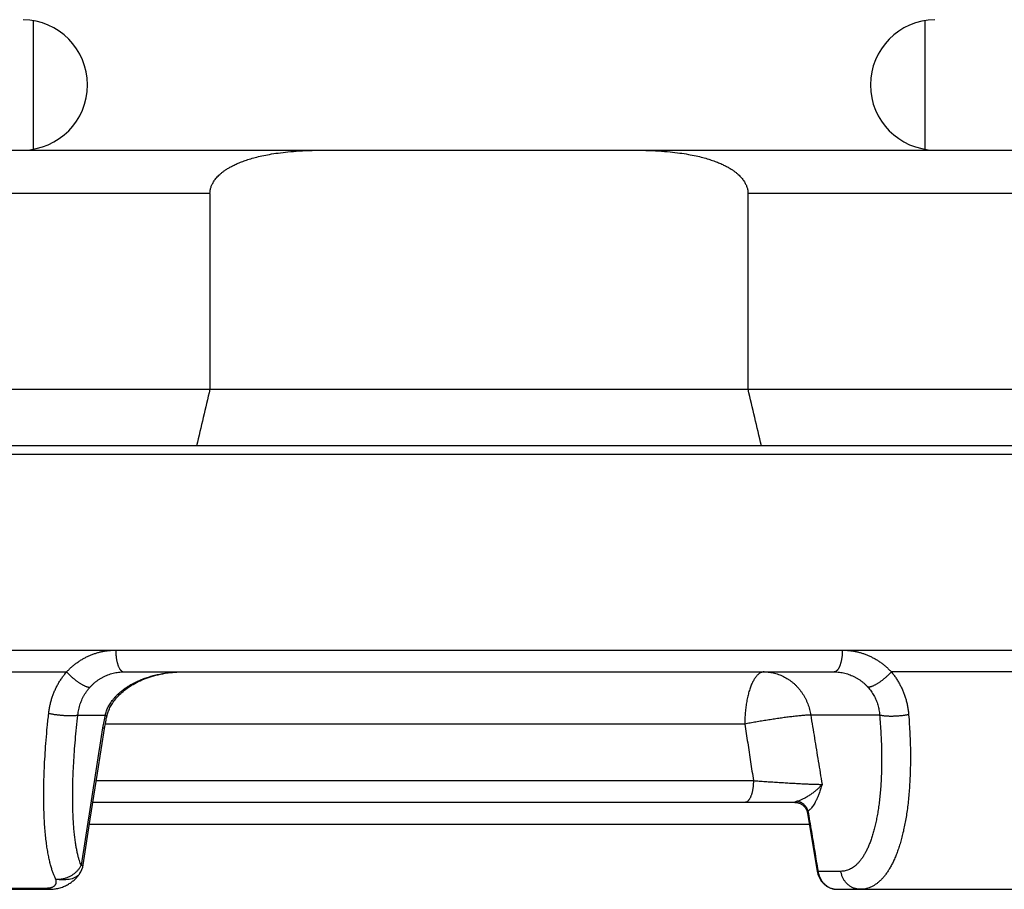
# Model space of a CAD drawing. Header units: millimetres. Extents: x 117 to 1320, y -43 to 1845.
# Tile 64 of 106: x 257 to 280, y 1312 to 1332. Entities that reach past the tile are written whole.
import ezdxf

# ---------------------------------------------------------------- set-up
doc = ezdxf.new("R2010")
doc.units = ezdxf.units.MM
doc.header["$LTSCALE"] = 65.395
doc.layers.get('0').update_dxf_attribs({"linetype": 'CONTINUOUS'})

msp = doc.modelspace()

# ---------------------------------------------------------------- linework, layer by layer
at = {"color": 7, "linetype": 'Continuous'}
for p, q in [((257.23, 1331.612), (257.23, 1328.654)), ((277.73, 1331.612), (277.73, 1328.654)), ((254.98, 1328.633), (279.98, 1328.633)), ((261.296, 1327.633), (261.296, 1323.133)), ((273.665, 1327.633), (273.665, 1323.133)), ((253.98, 1323.133), (280.98, 1323.133)), ((283.18, 1321.833), (251.78, 1321.833)), ((285.48, 1321.633), (249.484, 1321.633)), ((259.317, 1316.633), (275.644, 1316.633)), ((258.545, 1313.243), (258.711, 1314.306)), ((274.745, 1313.633), (258.606, 1313.633)), ((274.745, 1313.633), (274.748, 1313.633)), ((258.382, 1312.197), (258.545, 1313.243)), ((275.033, 1313.387), (275.181, 1312.506)), ((258.528, 1313.133), (275.076, 1313.133)), ((275.181, 1312.506), (275.257, 1312.048)), ((249.48, 1311.633), (257.597, 1311.633)), ((275.714, 1311.633), (285.48, 1311.633))]:
    msp.add_line(p, q, dxfattribs=at)
at = {"color": 9, "linetype": 'Continuous'}
for p, q in [((261.296, 1327.633), (253.98, 1327.633)), ((280.98, 1327.633), (273.665, 1327.633)), ((245.48, 1317.133), (259.127, 1317.133)), ((259.129, 1317.133), (289.48, 1317.133)), ((247.628, 1316.633), (258, 1316.633)), ((289.48, 1316.633), (276.961, 1316.633)), ((258.259, 1315.642), (258.885, 1315.642)), ((276.69, 1315.642), (275.107, 1315.642)), ((273.592, 1315.433), (258.889, 1315.433)), ((258.684, 1314.133), (273.79, 1314.133)), ((275.275, 1312.051), (275.276, 1312.046)), ((275.801, 1312.046), (275.276, 1312.046)), ((257.532, 1311.655), (250.231, 1311.655))]:
    msp.add_line(p, q, dxfattribs=at)
at = {"color": 7, "linetype": 'Continuous'}
for points in [[(258.926, 1315.615), (258.928, 1315.625), (258.934, 1315.647), (258.941, 1315.67), (258.948, 1315.693), (258.956, 1315.716), (258.965, 1315.74), (258.975, 1315.763), (258.985, 1315.787), (258.997, 1315.811), (259.009, 1315.835), (259.023, 1315.86), (259.037, 1315.884), (259.053, 1315.909), (259.069, 1315.934), (259.087, 1315.959), (259.106, 1315.984), (259.126, 1316.009), (259.147, 1316.035), (259.169, 1316.06), (259.193, 1316.085), (259.218, 1316.111), (259.244, 1316.136), (259.271, 1316.161), (259.3, 1316.186), (259.33, 1316.21), (259.361, 1316.234), (259.393, 1316.258), (259.426, 1316.281), (259.46, 1316.304), (259.495, 1316.326), (259.531, 1316.347), (259.569, 1316.369), (259.607, 1316.389), (259.647, 1316.409), (259.688, 1316.428), (259.729, 1316.447), (259.772, 1316.465), (259.816, 1316.482), (259.861, 1316.499), (259.907, 1316.514), (259.955, 1316.529), (260.003, 1316.544), (260.053, 1316.557), (260.104, 1316.569), (260.156, 1316.581), (260.209, 1316.591), (260.264, 1316.601), (260.32, 1316.609), (260.377, 1316.616), (260.436, 1316.622), (260.496, 1316.627), (260.558, 1316.631), (260.62, 1316.633), (260.666, 1316.633)], [(258.711, 1314.306), (258.879, 1315.375), (258.885, 1315.412), (258.891, 1315.448), (258.898, 1315.485), (258.906, 1315.522), (258.913, 1315.559), (258.921, 1315.595), (258.926, 1315.615)], [(274.748, 1313.633), (274.756, 1313.633), (274.765, 1313.632)], [(274.765, 1313.632), (274.774, 1313.632), (274.784, 1313.63), (274.794, 1313.629), (274.804, 1313.627), (274.814, 1313.624), (274.825, 1313.622), (274.835, 1313.618), (274.846, 1313.615), (274.856, 1313.611), (274.867, 1313.606), (274.877, 1313.601), (274.887, 1313.595), (274.897, 1313.59), (274.907, 1313.583), (274.916, 1313.577), (274.925, 1313.57), (274.934, 1313.562), (274.943, 1313.555), (274.951, 1313.547), (274.959, 1313.538), (274.967, 1313.529), (274.974, 1313.52), (274.981, 1313.511), (274.988, 1313.502), (274.994, 1313.492), (275, 1313.482), (275.006, 1313.471), (275.011, 1313.461), (275.015, 1313.45), (275.019, 1313.439), (275.023, 1313.428), (275.027, 1313.417), (275.029, 1313.406), (275.032, 1313.395), (275.033, 1313.387)], [(257.597, 1311.633), (257.62, 1311.634), (257.644, 1311.635), (257.668, 1311.636), (257.694, 1311.638), (257.719, 1311.642), (257.745, 1311.645), (257.771, 1311.65), (257.797, 1311.655), (257.824, 1311.662), (257.85, 1311.669), (257.876, 1311.677), (257.902, 1311.686), (257.927, 1311.696), (257.952, 1311.706), (257.976, 1311.717), (257.999, 1311.728), (258.021, 1311.74), (258.042, 1311.752), (258.062, 1311.764), (258.082, 1311.777), (258.101, 1311.79), (258.119, 1311.804), (258.137, 1311.817), (258.154, 1311.831), (258.171, 1311.846), (258.187, 1311.86), (258.203, 1311.875), (258.217, 1311.89), (258.232, 1311.905), (258.245, 1311.92), (258.259, 1311.935), (258.271, 1311.951), (258.283, 1311.966), (258.294, 1311.982), (258.297, 1311.985)], [(275.257, 1312.048), (275.26, 1312.031), (275.264, 1312.014), (275.268, 1311.996), (275.273, 1311.979), (275.278, 1311.962), (275.284, 1311.946), (275.291, 1311.929), (275.298, 1311.913), (275.306, 1311.898), (275.314, 1311.882), (275.322, 1311.867), (275.331, 1311.852), (275.341, 1311.838), (275.351, 1311.824), (275.361, 1311.81), (275.372, 1311.797), (275.383, 1311.784), (275.395, 1311.772), (275.407, 1311.76), (275.419, 1311.748), (275.432, 1311.737), (275.445, 1311.727), (275.459, 1311.717), (275.472, 1311.708), (275.486, 1311.699), (275.5, 1311.69), (275.515, 1311.683), (275.53, 1311.675), (275.545, 1311.669), (275.56, 1311.662), (275.575, 1311.657), (275.59, 1311.652), (275.606, 1311.647), (275.622, 1311.644), (275.637, 1311.64), (275.653, 1311.638), (275.669, 1311.636), (275.685, 1311.634), (275.701, 1311.633), (275.714, 1311.633)]]:
    msp.add_lwpolyline(points, dxfattribs=at)
for centre, radius, start, end in [((256.98, 1330.133), 1.5, 270.8404, 89.1598), ((277.98, 1330.133), 1.5, 90.8402, 269.1596), ((379.659, 1294.437), 121.792, 166.37198, 167.00044), ((153.474, 1294.004), 123.671, 13.00431, 13.62323), ((257.888, 1312.274), 0.5, 324.7587, 351.1554)]:
    msp.add_arc(centre, radius, start, end, dxfattribs=at)
at = {"color": 9, "linetype": 'Continuous'}
for centre, radius, start, end in [((262.961, 1314.697), 4.184, 166.9496, 171.0686), ((1812.196, 1071.273), 1572.427, 171.070392, 171.186909)]:
    msp.add_arc(centre, radius, start, end, dxfattribs=at)
at = {"color": 7, "linetype": 'Continuous'}
for points, knots in [([(261.296, 1327.633), (261.296, 1327.644), (261.297, 1327.666), (261.3, 1327.699), (261.306, 1327.733), (261.315, 1327.767), (261.326, 1327.801), (261.34, 1327.835), (261.358, 1327.87), (261.379, 1327.906), (261.403, 1327.943), (261.432, 1327.98), (261.465, 1328.018), (261.503, 1328.057), (261.547, 1328.096), (261.597, 1328.137), (261.655, 1328.178), (261.72, 1328.219), (261.794, 1328.261), (261.878, 1328.303), (261.974, 1328.345), (262.082, 1328.387), (262.203, 1328.427), (262.341, 1328.467), (262.496, 1328.504), (262.672, 1328.538), (262.871, 1328.569), (263.098, 1328.596), (263.358, 1328.617), (263.656, 1328.63), (263.867, 1328.633), (263.98, 1328.633)], [0, 0, 0, 0, 0.033001, 0.066282, 0.100068, 0.13473, 0.170523, 0.207753, 0.246847, 0.288131, 0.332029, 0.378814, 0.428993, 0.483235, 0.542115, 0.606156, 0.676292, 0.753408, 0.838256, 0.931953, 1.03572, 1.150712, 1.278571, 1.420904, 1.579807, 1.757665, 1.957824, 2.184539, 2.443254, 2.739494, 3.078298, 3.078298, 3.078298, 3.078298]), ([(270.98, 1328.633), (271.093, 1328.633), (271.305, 1328.63), (271.603, 1328.617), (271.862, 1328.596), (272.089, 1328.569), (272.289, 1328.538), (272.464, 1328.504), (272.62, 1328.467), (272.757, 1328.427), (272.879, 1328.387), (272.987, 1328.345), (273.082, 1328.303), (273.166, 1328.261), (273.241, 1328.219), (273.306, 1328.178), (273.363, 1328.137), (273.414, 1328.096), (273.458, 1328.057), (273.496, 1328.018), (273.529, 1327.98), (273.558, 1327.943), (273.582, 1327.906), (273.603, 1327.87), (273.62, 1327.835), (273.635, 1327.801), (273.646, 1327.767), (273.655, 1327.733), (273.661, 1327.699), (273.664, 1327.666), (273.665, 1327.644), (273.665, 1327.633)], [0, 0, 0, 0, 0.338765, 0.634973, 0.893668, 1.120368, 1.320521, 1.498355, 1.657255, 1.799574, 1.927443, 2.042442, 2.146216, 2.239947, 2.324798, 2.401939, 2.47212, 2.536175, 2.595066, 2.649333, 2.699528, 2.746297, 2.790187, 2.831468, 2.870561, 2.907792, 2.94358, 2.97824, 3.012024, 3.045301, 3.078298, 3.078298, 3.078298, 3.078298]), ([(258.885, 1315.642), (258.889, 1315.657), (258.898, 1315.688), (258.915, 1315.735), (258.935, 1315.782), (258.958, 1315.83), (258.985, 1315.878), (259.015, 1315.926), (259.05, 1315.975), (259.089, 1316.025), (259.133, 1316.074), (259.183, 1316.124), (259.237, 1316.173), (259.298, 1316.222), (259.365, 1316.271), (259.438, 1316.318), (259.518, 1316.364), (259.605, 1316.408), (259.699, 1316.45), (259.8, 1316.489), (259.908, 1316.525), (260.022, 1316.557), (260.143, 1316.584), (260.269, 1316.605), (260.4, 1316.621), (260.533, 1316.631), (260.622, 1316.633), (260.667, 1316.633)], [0, 0, 0, 0, 0.048073, 0.097482, 0.148493, 0.201356, 0.256305, 0.313573, 0.373478, 0.436353, 0.502521, 0.572285, 0.64595, 0.723826, 0.806213, 0.893382, 0.985576, 1.082985, 1.185751, 1.293931, 1.407484, 1.526269, 1.649976, 1.778159, 1.910101, 2.045113, 2.178409, 2.178409, 2.178409, 2.178409]), ([(275.276, 1312.046), (275.277, 1312.035), (275.282, 1312.012), (275.291, 1311.979), (275.302, 1311.946), (275.314, 1311.914), (275.329, 1311.883), (275.346, 1311.853), (275.364, 1311.825), (275.384, 1311.798), (275.406, 1311.773), (275.429, 1311.75), (275.454, 1311.728), (275.48, 1311.709), (275.507, 1311.691), (275.535, 1311.676), (275.564, 1311.663), (275.593, 1311.652), (275.623, 1311.644), (275.654, 1311.638), (275.684, 1311.634), (275.704, 1311.633), (275.714, 1311.633)], [0, 0, 0, 0, 0.034784, 0.0694609, 0.1039966, 0.1383639, 0.1725369, 0.2064934, 0.2402148, 0.2736842, 0.3068877, 0.3398187, 0.3724769, 0.4048677, 0.4370007, 0.4688882, 0.5005479, 0.5320038, 0.563287, 0.594432, 0.6254767, 0.6543348, 0.6543348, 0.6543348, 0.6543348])]:
    msp.add_open_spline(points, degree=3, knots=knots, dxfattribs=at)
at = {"color": 9, "linetype": 'Continuous'}
for points, knots in [([(258, 1316.633), (258.018, 1316.653), (258.055, 1316.691), (258.113, 1316.745), (258.174, 1316.797), (258.238, 1316.845), (258.303, 1316.89), (258.371, 1316.932), (258.441, 1316.969), (258.512, 1317.003), (258.586, 1317.034), (258.66, 1317.06), (258.736, 1317.083), (258.813, 1317.101), (258.891, 1317.115), (258.97, 1317.126), (259.049, 1317.132), (259.101, 1317.133), (259.127, 1317.133)], [0, 0, 0, 0, 0.07977, 0.159525, 0.239224, 0.318831, 0.398311, 0.477669, 0.556939, 0.636154, 0.715339, 0.794521, 0.873717, 0.952933, 1.032175, 1.111443, 1.19074, 1.268883, 1.268883, 1.268883, 1.268883]), ([(259.129, 1317.133), (259.129, 1317.122), (259.13, 1317.099), (259.131, 1317.065), (259.133, 1317.032), (259.136, 1316.998), (259.139, 1316.966), (259.144, 1316.934), (259.149, 1316.903), (259.156, 1316.874), (259.163, 1316.845), (259.17, 1316.818), (259.179, 1316.792), (259.188, 1316.768), (259.197, 1316.746), (259.208, 1316.725), (259.218, 1316.706), (259.229, 1316.689), (259.241, 1316.675), (259.253, 1316.662), (259.265, 1316.652), (259.278, 1316.643), (259.291, 1316.638), (259.304, 1316.634), (259.312, 1316.633), (259.317, 1316.633)], [0, 0, 0, 0, 0.034125, 0.0681052, 0.1018114, 0.1351099, 0.1678696, 0.1999637, 0.2312704, 0.2616735, 0.2910636, 0.3193395, 0.3464095, 0.3721931, 0.3966232, 0.4196479, 0.4412343, 0.4613717, 0.4800773, 0.4974023, 0.51344, 0.5283347, 0.5422902, 0.5555722, 0.5685015, 0.5685015, 0.5685015, 0.5685015]), ([(275.834, 1317.133), (275.834, 1317.122), (275.834, 1317.099), (275.832, 1317.065), (275.83, 1317.032), (275.827, 1316.998), (275.823, 1316.966), (275.818, 1316.934), (275.813, 1316.903), (275.807, 1316.874), (275.8, 1316.845), (275.792, 1316.818), (275.783, 1316.792), (275.774, 1316.768), (275.764, 1316.746), (275.754, 1316.725), (275.743, 1316.706), (275.732, 1316.689), (275.72, 1316.675), (275.708, 1316.662), (275.696, 1316.652), (275.683, 1316.643), (275.67, 1316.638), (275.657, 1316.634), (275.648, 1316.633), (275.644, 1316.633)], [0, 0, 0, 0, 0.0341241, 0.0681122, 0.1018289, 0.1351411, 0.167918, 0.2000329, 0.2313636, 0.2617937, 0.291214, 0.3195231, 0.3466294, 0.3724526, 0.3969254, 0.4199963, 0.4416324, 0.4618234, 0.4805867, 0.4979737, 0.514078, 0.5290438, 0.5430744, 0.5564343, 0.5694427, 0.5694427, 0.5694427, 0.5694427]), ([(275.834, 1317.133), (275.86, 1317.133), (275.913, 1317.132), (275.993, 1317.126), (276.071, 1317.115), (276.15, 1317.101), (276.227, 1317.082), (276.303, 1317.06), (276.377, 1317.033), (276.45, 1317.003), (276.522, 1316.968), (276.592, 1316.931), (276.659, 1316.889), (276.725, 1316.844), (276.788, 1316.796), (276.848, 1316.745), (276.906, 1316.69), (276.943, 1316.653), (276.961, 1316.633)], [0, 0, 0, 0, 0.079383, 0.158825, 0.238278, 0.317698, 0.39704, 0.476266, 0.555407, 0.634543, 0.713753, 0.793057, 0.872419, 0.9518, 1.031155, 1.110443, 1.189603, 1.268567, 1.268567, 1.268567, 1.268567]), ([(257.588, 1315.679), (257.592, 1315.709), (257.6, 1315.769), (257.616, 1315.857), (257.637, 1315.945), (257.662, 1316.031), (257.691, 1316.115), (257.724, 1316.196), (257.761, 1316.276), (257.802, 1316.353), (257.847, 1316.428), (257.894, 1316.5), (257.945, 1316.568), (257.982, 1316.612), (258, 1316.633)], [0, 0, 0, 0, 0.09043, 0.180511, 0.270214, 0.359512, 0.448377, 0.536779, 0.624678, 0.712024, 0.798773, 0.884888, 0.970333, 1.055063, 1.055063, 1.055063, 1.055063]), ([(258, 1316.633), (258.008, 1316.625), (258.023, 1316.609), (258.046, 1316.585), (258.07, 1316.561), (258.095, 1316.537), (258.12, 1316.514), (258.146, 1316.492), (258.172, 1316.47), (258.198, 1316.449), (258.225, 1316.429), (258.251, 1316.41), (258.277, 1316.391), (258.303, 1316.374), (258.329, 1316.359), (258.354, 1316.344), (258.378, 1316.331), (258.401, 1316.319), (258.424, 1316.309), (258.446, 1316.3), (258.466, 1316.293), (258.486, 1316.287), (258.504, 1316.283), (258.521, 1316.281), (258.532, 1316.28), (258.537, 1316.28)], [0, 0, 0, 0, 0.03297, 0.0664817, 0.1003935, 0.1345613, 0.1688396, 0.2030822, 0.2371431, 0.2708772, 0.3041417, 0.3367965, 0.3687054, 0.3997368, 0.4297651, 0.4586713, 0.4863445, 0.5126832, 0.5375964, 0.5610062, 0.5828495, 0.6030816, 0.6216806, 0.6386531, 0.6540432, 0.6540432, 0.6540432, 0.6540432]), ([(258.537, 1316.28), (258.551, 1316.296), (258.58, 1316.327), (258.627, 1316.371), (258.676, 1316.412), (258.727, 1316.449), (258.78, 1316.484), (258.835, 1316.515), (258.891, 1316.542), (258.949, 1316.566), (259.008, 1316.587), (259.068, 1316.604), (259.129, 1316.617), (259.191, 1316.626), (259.254, 1316.632), (259.296, 1316.633), (259.317, 1316.633)], [0, 0, 0, 0, 0.0642075, 0.1280876, 0.1916649, 0.2549676, 0.3180275, 0.3808826, 0.4435752, 0.5061549, 0.5686728, 0.631177, 0.6937151, 0.7563314, 0.8190679, 0.8819619, 0.8819619, 0.8819619, 0.8819619]), ([(274.036, 1316.633), (274.028, 1316.633), (274.011, 1316.632), (273.986, 1316.626), (273.961, 1316.617), (273.936, 1316.603), (273.912, 1316.586), (273.888, 1316.566), (273.865, 1316.542), (273.842, 1316.514), (273.82, 1316.483), (273.799, 1316.449), (273.778, 1316.411), (273.758, 1316.371), (273.739, 1316.327), (273.721, 1316.281), (273.704, 1316.232), (273.688, 1316.181), (273.673, 1316.127), (273.659, 1316.071), (273.647, 1316.013), (273.635, 1315.953), (273.625, 1315.892), (273.616, 1315.829), (273.609, 1315.765), (273.602, 1315.7), (273.598, 1315.634), (273.594, 1315.567), (273.592, 1315.5), (273.592, 1315.456), (273.592, 1315.433)], [0, 0, 0, 0, 0.024992, 0.05047, 0.076888, 0.104643, 0.134061, 0.165398, 0.198845, 0.234534, 0.272548, 0.312929, 0.355686, 0.400797, 0.448218, 0.497883, 0.549707, 0.603591, 0.659424, 0.717079, 0.776423, 0.83731, 0.899588, 0.963099, 1.027676, 1.093151, 1.159347, 1.226088, 1.293194, 1.360482, 1.360482, 1.360482, 1.360482]), ([(274.036, 1316.633), (274.056, 1316.633), (274.097, 1316.632), (274.157, 1316.626), (274.217, 1316.617), (274.277, 1316.604), (274.336, 1316.587), (274.394, 1316.567), (274.451, 1316.543), (274.506, 1316.516), (274.56, 1316.485), (274.613, 1316.451), (274.663, 1316.414), (274.712, 1316.374), (274.759, 1316.331), (274.803, 1316.285), (274.845, 1316.236), (274.884, 1316.185), (274.921, 1316.132), (274.955, 1316.076), (274.986, 1316.019), (275.014, 1315.959), (275.039, 1315.898), (275.061, 1315.836), (275.08, 1315.772), (275.095, 1315.707), (275.104, 1315.664), (275.107, 1315.642)], [0, 0, 0, 0, 0.060651, 0.121356, 0.182181, 0.243167, 0.304327, 0.365666, 0.42723, 0.489051, 0.551156, 0.613569, 0.676299, 0.739365, 0.802777, 0.866538, 0.930651, 0.995109, 1.059906, 1.12503, 1.190464, 1.256189, 1.322182, 1.388417, 1.454866, 1.521497, 1.588276, 1.588276, 1.588276, 1.588276]), ([(275.644, 1316.633), (275.665, 1316.633), (275.707, 1316.632), (275.77, 1316.626), (275.831, 1316.617), (275.893, 1316.604), (275.953, 1316.587), (276.012, 1316.566), (276.07, 1316.542), (276.126, 1316.515), (276.181, 1316.483), (276.234, 1316.449), (276.285, 1316.412), (276.334, 1316.371), (276.38, 1316.327), (276.41, 1316.296), (276.424, 1316.28)], [0, 0, 0, 0, 0.0629054, 0.1256467, 0.1882653, 0.2508046, 0.3133096, 0.375827, 0.438409, 0.5011067, 0.5639639, 0.6270209, 0.6903183, 0.7538932, 0.817773, 0.8819655, 0.8819655, 0.8819655, 0.8819655]), ([(276.961, 1316.633), (276.953, 1316.625), (276.938, 1316.609), (276.915, 1316.585), (276.891, 1316.561), (276.866, 1316.537), (276.841, 1316.514), (276.815, 1316.492), (276.789, 1316.47), (276.762, 1316.449), (276.736, 1316.429), (276.71, 1316.41), (276.684, 1316.391), (276.658, 1316.374), (276.632, 1316.359), (276.607, 1316.344), (276.583, 1316.331), (276.559, 1316.319), (276.537, 1316.309), (276.515, 1316.3), (276.494, 1316.293), (276.475, 1316.287), (276.457, 1316.283), (276.44, 1316.281), (276.429, 1316.28), (276.424, 1316.28)], [0, 0, 0, 0, 0.0329689, 0.0664795, 0.1003905, 0.1345576, 0.1688356, 0.203078, 0.2371389, 0.2708734, 0.3041386, 0.3367942, 0.3687041, 0.3997367, 0.4297664, 0.458674, 0.4863488, 0.512689, 0.5376037, 0.561015, 0.5828598, 0.6030933, 0.6216936, 0.6386672, 0.6540582, 0.6540582, 0.6540582, 0.6540582]), ([(276.961, 1316.633), (276.979, 1316.611), (277.016, 1316.565), (277.067, 1316.494), (277.114, 1316.42), (277.158, 1316.343), (277.198, 1316.263), (277.234, 1316.181), (277.266, 1316.097), (277.294, 1316.01), (277.317, 1315.922), (277.336, 1315.832), (277.35, 1315.741), (277.357, 1315.68), (277.359, 1315.649)], [0, 0, 0, 0, 0.087254, 0.174838, 0.262848, 0.35138, 0.44054, 0.530342, 0.62073, 0.711635, 0.802989, 0.894717, 0.98674, 1.078976, 1.078976, 1.078976, 1.078976]), ([(258.259, 1315.642), (258.261, 1315.663), (258.266, 1315.707), (258.278, 1315.771), (258.293, 1315.834), (258.312, 1315.896), (258.335, 1315.956), (258.36, 1316.015), (258.389, 1316.072), (258.422, 1316.128), (258.457, 1316.181), (258.495, 1316.232), (258.523, 1316.264), (258.537, 1316.28)], [0, 0, 0, 0, 0.0655207, 0.1307309, 0.1956644, 0.260354, 0.3248275, 0.3891109, 0.453222, 0.5171797, 0.5810041, 0.6447137, 0.7083102, 0.7083102, 0.7083102, 0.7083102]), ([(276.424, 1316.28), (276.437, 1316.266), (276.463, 1316.236), (276.498, 1316.189), (276.531, 1316.14), (276.561, 1316.09), (276.588, 1316.038), (276.612, 1315.984), (276.633, 1315.929), (276.651, 1315.874), (276.666, 1315.817), (276.677, 1315.759), (276.686, 1315.7), (276.689, 1315.661), (276.69, 1315.642)], [0, 0, 0, 0, 0.0590503, 0.1178683, 0.1765122, 0.2350488, 0.2935584, 0.3520887, 0.4106632, 0.4693058, 0.5280438, 0.5869073, 0.6459257, 0.7051271, 0.7051271, 0.7051271, 0.7051271]), ([(257.748, 1311.869), (257.738, 1311.89), (257.718, 1311.934), (257.689, 1312.006), (257.662, 1312.087), (257.635, 1312.177), (257.61, 1312.276), (257.586, 1312.386), (257.563, 1312.508), (257.542, 1312.642), (257.524, 1312.788), (257.507, 1312.949), (257.494, 1313.124), (257.483, 1313.313), (257.477, 1313.518), (257.473, 1313.739), (257.475, 1313.975), (257.48, 1314.226), (257.491, 1314.493), (257.507, 1314.773), (257.528, 1315.065), (257.555, 1315.369), (257.577, 1315.575), (257.588, 1315.679)], [0, 0, 0, 0, 0.070216, 0.147327, 0.232084, 0.325278, 0.427684, 0.540123, 0.663452, 0.798518, 0.94616, 1.107166, 1.282274, 1.4721, 1.677144, 1.897705, 2.133894, 2.385532, 2.652167, 2.933024, 3.226903, 3.532305, 3.847694, 3.847694, 3.847694, 3.847694]), ([(257.588, 1315.679), (257.599, 1315.677), (257.62, 1315.673), (257.651, 1315.668), (257.684, 1315.662), (257.717, 1315.657), (257.751, 1315.653), (257.785, 1315.648), (257.819, 1315.644), (257.853, 1315.641), (257.887, 1315.638), (257.921, 1315.635), (257.954, 1315.633), (257.986, 1315.631), (258.018, 1315.629), (258.048, 1315.628), (258.078, 1315.628), (258.106, 1315.628), (258.133, 1315.629), (258.158, 1315.63), (258.182, 1315.631), (258.204, 1315.633), (258.224, 1315.635), (258.242, 1315.638), (258.253, 1315.64), (258.259, 1315.642)], [0, 0, 0, 0, 0.0315984, 0.0640508, 0.0972088, 0.1309202, 0.1650297, 0.1993802, 0.2338134, 0.2681704, 0.3022928, 0.3360233, 0.3692067, 0.4016907, 0.4333265, 0.4639699, 0.4934819, 0.5217295, 0.5485871, 0.5739366, 0.5976692, 0.6196859, 0.6398995, 0.6582366, 0.67464, 0.67464, 0.67464, 0.67464]), ([(258.335, 1312.187), (258.327, 1312.204), (258.313, 1312.24), (258.293, 1312.298), (258.273, 1312.365), (258.254, 1312.44), (258.235, 1312.526), (258.217, 1312.621), (258.2, 1312.728), (258.185, 1312.847), (258.171, 1312.979), (258.159, 1313.123), (258.15, 1313.282), (258.143, 1313.455), (258.139, 1313.643), (258.139, 1313.846), (258.142, 1314.064), (258.15, 1314.296), (258.162, 1314.542), (258.179, 1314.801), (258.2, 1315.072), (258.227, 1315.354), (258.247, 1315.545), (258.259, 1315.642)], [0, 0, 0, 0, 0.054962, 0.11662, 0.185794, 0.263405, 0.350364, 0.447476, 0.555435, 0.674998, 0.806957, 0.952035, 1.110873, 1.284008, 1.471853, 1.674623, 1.892355, 2.124874, 2.371641, 2.631736, 2.904009, 3.187183, 3.479901, 3.479901, 3.479901, 3.479901]), ([(258.885, 1315.642), (258.889, 1315.64), (258.897, 1315.637), (258.907, 1315.632), (258.915, 1315.627), (258.921, 1315.623), (258.925, 1315.62), (258.926, 1315.617), (258.926, 1315.616), (258.926, 1315.615)], [0, 0, 0, 0, 0.01345747, 0.02477657, 0.03393216, 0.04093524, 0.0458779, 0.04911011, 0.04986121, 0.04986121, 0.04986121, 0.04986121]), ([(275.107, 1315.642), (275.097, 1315.641), (275.076, 1315.641), (275.043, 1315.639), (275.006, 1315.637), (274.967, 1315.634), (274.924, 1315.63), (274.879, 1315.626), (274.831, 1315.621), (274.781, 1315.616), (274.728, 1315.61), (274.673, 1315.603), (274.616, 1315.596), (274.558, 1315.589), (274.497, 1315.581), (274.435, 1315.572), (274.372, 1315.563), (274.308, 1315.554), (274.243, 1315.544), (274.178, 1315.534), (274.112, 1315.524), (274.045, 1315.513), (273.979, 1315.502), (273.913, 1315.491), (273.847, 1315.48), (273.782, 1315.468), (273.717, 1315.457), (273.654, 1315.445), (273.612, 1315.437), (273.592, 1315.433)], [0, 0, 0, 0, 0.030039, 0.063379, 0.099922, 0.13956, 0.182171, 0.227625, 0.275782, 0.326493, 0.3796, 0.434937, 0.492332, 0.551606, 0.612573, 0.675042, 0.738818, 0.803701, 0.869493, 0.93598, 1.00295, 1.070195, 1.137507, 1.204694, 1.271537, 1.33778, 1.403194, 1.467588, 1.530803, 1.530803, 1.530803, 1.530803]), ([(275.107, 1315.642), (275.136, 1315.464), (275.194, 1315.11), (275.281, 1314.578), (275.339, 1314.224), (275.368, 1314.046)], [0, 0, 0, 0, 0.538745, 1.077531, 1.616345, 1.616345, 1.616345, 1.616345]), ([(276.69, 1315.642), (276.697, 1315.572), (276.708, 1315.436), (276.721, 1315.232), (276.73, 1315.033), (276.736, 1314.838), (276.739, 1314.648), (276.737, 1314.464), (276.733, 1314.287), (276.725, 1314.115), (276.714, 1313.95), (276.7, 1313.792), (276.684, 1313.641), (276.664, 1313.496), (276.642, 1313.36), (276.618, 1313.23), (276.591, 1313.108), (276.562, 1312.993), (276.531, 1312.885), (276.498, 1312.784), (276.464, 1312.691), (276.428, 1312.604), (276.39, 1312.524), (276.351, 1312.451), (276.311, 1312.384), (276.27, 1312.324), (276.227, 1312.27), (276.183, 1312.222), (276.139, 1312.18), (276.093, 1312.144), (276.046, 1312.113), (275.999, 1312.089), (275.95, 1312.07), (275.901, 1312.056), (275.851, 1312.048), (275.817, 1312.046), (275.801, 1312.046)], [0, 0, 0, 0, 0.207959, 0.41212, 0.611937, 0.806896, 0.996527, 1.180478, 1.358475, 1.530284, 1.695701, 1.854554, 2.006717, 2.152106, 2.290687, 2.42249, 2.547586, 2.666084, 2.778119, 2.883856, 2.983489, 3.077244, 3.165378, 3.248174, 3.325936, 3.398982, 3.467654, 3.532326, 3.59343, 3.651459, 3.70693, 3.760346, 3.812198, 3.862998, 3.91327, 3.963525, 3.963525, 3.963525, 3.963525]), ([(277.359, 1315.649), (277.365, 1315.575), (277.375, 1315.429), (277.387, 1315.211), (277.396, 1314.997), (277.4, 1314.788), (277.4, 1314.585), (277.397, 1314.387), (277.391, 1314.194), (277.38, 1314.009), (277.367, 1313.829), (277.35, 1313.657), (277.33, 1313.491), (277.307, 1313.333), (277.281, 1313.182), (277.253, 1313.038), (277.222, 1312.902), (277.189, 1312.773), (277.153, 1312.651), (277.115, 1312.537), (277.075, 1312.43), (277.034, 1312.331), (276.99, 1312.238), (276.945, 1312.153), (276.899, 1312.074), (276.851, 1312.002), (276.802, 1311.937), (276.751, 1311.878), (276.699, 1311.826), (276.646, 1311.78), (276.592, 1311.741), (276.537, 1311.707), (276.48, 1311.68), (276.423, 1311.659), (276.365, 1311.644), (276.306, 1311.635), (276.267, 1311.633), (276.247, 1311.633)], [0, 0, 0, 0, 0.221983, 0.440252, 0.65425, 0.863448, 1.067351, 1.265606, 1.457947, 1.644147, 1.824003, 1.997348, 2.164061, 2.324055, 2.477278, 2.623735, 2.763468, 2.896555, 3.023106, 3.143262, 3.257191, 3.365091, 3.467187, 3.563728, 3.654986, 3.74126, 3.822877, 3.900189, 3.973577, 4.043453, 4.110263, 4.174487, 4.236636, 4.297255, 4.356909, 4.416179, 4.475637, 4.475637, 4.475637, 4.475637]), ([(277.359, 1315.649), (277.349, 1315.647), (277.328, 1315.643), (277.296, 1315.638), (277.263, 1315.633), (277.23, 1315.628), (277.197, 1315.624), (277.163, 1315.621), (277.129, 1315.618), (277.095, 1315.615), (277.061, 1315.613), (277.028, 1315.612), (276.995, 1315.611), (276.962, 1315.611), (276.931, 1315.611), (276.9, 1315.611), (276.871, 1315.613), (276.843, 1315.615), (276.816, 1315.617), (276.791, 1315.62), (276.767, 1315.623), (276.745, 1315.627), (276.725, 1315.631), (276.707, 1315.636), (276.696, 1315.64), (276.69, 1315.642)], [0, 0, 0, 0, 0.0315181, 0.0638491, 0.0968506, 0.1303768, 0.164279, 0.1984065, 0.2326072, 0.2667289, 0.3006195, 0.3341285, 0.3671071, 0.3994096, 0.430894, 0.4614229, 0.4908641, 0.5190921, 0.5459884, 0.5714429, 0.5953552, 0.6176361, 0.6382091, 0.6570135, 0.6740078, 0.6740078, 0.6740078, 0.6740078]), ([(258.828, 1315.346), (258.832, 1315.346), (258.841, 1315.347), (258.852, 1315.347), (258.861, 1315.349), (258.868, 1315.35), (258.873, 1315.352), (258.875, 1315.354), (258.875, 1315.355), (258.875, 1315.356)], [0, 0, 0, 0, 0.01368953, 0.02516438, 0.03439971, 0.0414113, 0.0463091, 0.04951212, 0.04998429, 0.04998429, 0.04998429, 0.04998429]), ([(273.592, 1315.433), (273.614, 1315.289), (273.658, 1315), (273.724, 1314.567), (273.768, 1314.278), (273.79, 1314.133)], [0, 0, 0, 0, 0.438238, 0.87658, 1.315026, 1.315026, 1.315026, 1.315026]), ([(273.79, 1314.133), (273.79, 1314.122), (273.79, 1314.099), (273.788, 1314.065), (273.786, 1314.032), (273.783, 1313.998), (273.779, 1313.966), (273.774, 1313.934), (273.769, 1313.903), (273.762, 1313.874), (273.755, 1313.845), (273.747, 1313.818), (273.739, 1313.792), (273.729, 1313.768), (273.72, 1313.746), (273.709, 1313.725), (273.698, 1313.706), (273.687, 1313.689), (273.675, 1313.675), (273.663, 1313.662), (273.651, 1313.652), (273.638, 1313.643), (273.625, 1313.638), (273.612, 1313.634), (273.603, 1313.633), (273.599, 1313.633)], [0, 0, 0, 0, 0.0341231, 0.0681105, 0.1018274, 0.1351407, 0.1679202, 0.2000394, 0.2313766, 0.2618158, 0.291248, 0.3195725, 0.3466979, 0.3725443, 0.3970452, 0.4201493, 0.4418244, 0.4620608, 0.4808764, 0.4983232, 0.5144951, 0.5295364, 0.5436496, 0.5570979, 0.5701978, 0.5701978, 0.5701978, 0.5701978]), ([(273.79, 1314.133), (273.812, 1314.131), (273.857, 1314.128), (273.924, 1314.123), (273.993, 1314.118), (274.063, 1314.113), (274.133, 1314.108), (274.203, 1314.104), (274.273, 1314.099), (274.344, 1314.094), (274.413, 1314.09), (274.483, 1314.086), (274.551, 1314.082), (274.618, 1314.078), (274.684, 1314.074), (274.748, 1314.071), (274.811, 1314.067), (274.871, 1314.064), (274.93, 1314.061), (274.986, 1314.059), (275.04, 1314.056), (275.091, 1314.054), (275.139, 1314.052), (275.185, 1314.051), (275.228, 1314.049), (275.267, 1314.048), (275.304, 1314.047), (275.337, 1314.047), (275.358, 1314.046), (275.368, 1314.046)], [0, 0, 0, 0, 0.066653, 0.13459, 0.203566, 0.273331, 0.343638, 0.414244, 0.484902, 0.555366, 0.625391, 0.694742, 0.763189, 0.830504, 0.896475, 0.960899, 1.023575, 1.08431, 1.142931, 1.19927, 1.253161, 1.304446, 1.352995, 1.398695, 1.441428, 1.481079, 1.517551, 1.550757, 1.580593, 1.580593, 1.580593, 1.580593]), ([(275.368, 1314.046), (275.355, 1314.03), (275.326, 1313.997), (275.277, 1313.948), (275.219, 1313.897), (275.154, 1313.845), (275.082, 1313.795), (275.01, 1313.75), (274.94, 1313.713), (274.874, 1313.683), (274.832, 1313.668), (274.812, 1313.662)], [0, 0, 0, 0, 0.06191, 0.130973, 0.2083428, 0.29354, 0.3827651, 0.4692715, 0.549102, 0.6210176, 0.6841931, 0.6841931, 0.6841931, 0.6841931]), ([(275.368, 1314.046), (275.357, 1314.009), (275.336, 1313.94), (275.303, 1313.844), (275.272, 1313.764), (275.243, 1313.697), (275.214, 1313.639), (275.186, 1313.59), (275.158, 1313.547), (275.13, 1313.511), (275.102, 1313.479), (275.074, 1313.453), (275.054, 1313.438), (275.044, 1313.431)], [0, 0, 0, 0, 0.117145, 0.2174855, 0.3022162, 0.3747083, 0.4380704, 0.4944827, 0.5452523, 0.5911164, 0.6328053, 0.6710325, 0.7064838, 0.7064838, 0.7064838, 0.7064838]), ([(274.812, 1313.662), (274.807, 1313.661), (274.799, 1313.658), (274.787, 1313.654), (274.776, 1313.65), (274.767, 1313.646), (274.76, 1313.643), (274.754, 1313.64), (274.749, 1313.637), (274.746, 1313.637), (274.744, 1313.633), (274.745, 1313.633)], [0, 0, 0, 0, 0.01391305, 0.0266633, 0.038015, 0.04781032, 0.05597218, 0.0625729, 0.06762289, 0.07114936, 0.0735918, 0.0735918, 0.0735918, 0.0735918]), ([(274.812, 1313.662), (274.819, 1313.66), (274.833, 1313.656), (274.854, 1313.649), (274.874, 1313.639), (274.894, 1313.629), (274.914, 1313.616), (274.932, 1313.603), (274.949, 1313.588), (274.966, 1313.571), (274.981, 1313.554), (274.995, 1313.535), (275.008, 1313.516), (275.019, 1313.496), (275.029, 1313.475), (275.038, 1313.453), (275.042, 1313.439), (275.044, 1313.431)], [0, 0, 0, 0, 0.022111, 0.0444075, 0.0668818, 0.089522, 0.1123126, 0.1352347, 0.1582667, 0.1813849, 0.2045636, 0.227776, 0.2509946, 0.2741917, 0.2973401, 0.3204137, 0.3433877, 0.3433877, 0.3433877, 0.3433877]), ([(275.044, 1313.431), (275.043, 1313.428), (275.039, 1313.421), (275.036, 1313.411), (275.034, 1313.402), (275.033, 1313.395), (275.033, 1313.39), (275.033, 1313.387), (275.033, 1313.387)], [0, 0, 0, 0, 0.01199302, 0.02242445, 0.03127119, 0.03858679, 0.04443318, 0.04657707, 0.04657707, 0.04657707, 0.04657707]), ([(275.044, 1313.431), (275.07, 1313.278), (275.122, 1312.97), (275.198, 1312.51), (275.249, 1312.204), (275.275, 1312.051)], [0, 0, 0, 0, 0.467764, 0.935834, 1.399234, 1.399234, 1.399234, 1.399234]), ([(257.748, 1311.869), (257.759, 1311.867), (257.781, 1311.866), (257.814, 1311.866), (257.847, 1311.868), (257.881, 1311.872), (257.915, 1311.877), (257.949, 1311.885), (257.982, 1311.895), (258.015, 1311.906), (258.047, 1311.919), (258.079, 1311.934), (258.109, 1311.951), (258.139, 1311.969), (258.167, 1311.989), (258.194, 1312.01), (258.22, 1312.032), (258.244, 1312.055), (258.266, 1312.08), (258.286, 1312.106), (258.304, 1312.132), (258.321, 1312.159), (258.33, 1312.177), (258.335, 1312.187)], [0, 0, 0, 0, 0.0327531, 0.0659593, 0.0995793, 0.1335636, 0.1678574, 0.2024016, 0.2371341, 0.2719898, 0.3069017, 0.3418022, 0.3766239, 0.4113005, 0.4457676, 0.4799639, 0.5138318, 0.5473186, 0.5803775, 0.612968, 0.6450575, 0.6766215, 0.7076454, 0.7076454, 0.7076454, 0.7076454]), ([(258.335, 1312.187), (258.338, 1312.187), (258.345, 1312.188), (258.354, 1312.189), (258.362, 1312.19), (258.369, 1312.191), (258.375, 1312.192), (258.379, 1312.193), (258.382, 1312.195), (258.382, 1312.196), (258.382, 1312.197)], [0, 0, 0, 0, 0.01042224, 0.01988566, 0.0282243, 0.03529391, 0.04098523, 0.04525285, 0.04820823, 0.04984446, 0.04984446, 0.04984446, 0.04984446]), ([(257.748, 1311.869), (257.75, 1311.862), (257.753, 1311.847), (257.755, 1311.826), (257.755, 1311.804), (257.753, 1311.783), (257.749, 1311.763), (257.742, 1311.745), (257.733, 1311.728), (257.722, 1311.714), (257.709, 1311.701), (257.695, 1311.691), (257.679, 1311.682), (257.663, 1311.675), (257.646, 1311.669), (257.628, 1311.665), (257.61, 1311.661), (257.592, 1311.658), (257.573, 1311.657), (257.553, 1311.655), (257.539, 1311.656), (257.532, 1311.655)], [0, 0, 0, 0, 0.0215591, 0.0434108, 0.0650753, 0.086194, 0.1065392, 0.1260226, 0.1447378, 0.1628841, 0.1806706, 0.1983307, 0.2160049, 0.23372, 0.2515249, 0.2695057, 0.2877843, 0.306506, 0.3257674, 0.3456866, 0.3664087, 0.3664087, 0.3664087, 0.3664087]), ([(258.296, 1311.985), (258.291, 1311.978), (258.263, 1311.943), (258.183, 1311.893), (258.053, 1311.856), (257.904, 1311.846), (257.799, 1311.856), (257.748, 1311.869)], [0, 0, 0, 0, 0.0252267, 0.1366234, 0.2730944, 0.4268024, 0.5849388, 0.5849388, 0.5849388, 0.5849388]), ([(275.276, 1312.046), (275.273, 1312.046), (275.269, 1312.046), (275.264, 1312.046), (275.26, 1312.047), (275.258, 1312.047), (275.257, 1312.048), (275.257, 1312.048)], [0, 0, 0, 0, 0.00673943, 0.01202492, 0.01583504, 0.01819787, 0.01903513, 0.01903513, 0.01903513, 0.01903513]), ([(276.247, 1311.633), (276.236, 1311.633), (276.215, 1311.634), (276.184, 1311.638), (276.153, 1311.644), (276.122, 1311.652), (276.092, 1311.663), (276.062, 1311.676), (276.034, 1311.691), (276.006, 1311.709), (275.98, 1311.728), (275.955, 1311.75), (275.932, 1311.773), (275.91, 1311.798), (275.889, 1311.825), (275.871, 1311.853), (275.854, 1311.883), (275.839, 1311.914), (275.826, 1311.946), (275.816, 1311.979), (275.807, 1312.012), (275.802, 1312.035), (275.801, 1312.046)], [0, 0, 0, 0, 0.0316339, 0.0633011, 0.0950344, 0.1268647, 0.1588211, 0.1909297, 0.2232135, 0.2556915, 0.2883789, 0.3212862, 0.3544198, 0.3877815, 0.4213687, 0.4551743, 0.4891873, 0.523393, 0.557773, 0.5923059, 0.6269678, 0.6617322, 0.6617322, 0.6617322, 0.6617322]), ([(257.589, 1311.633), (257.585, 1311.633), (257.577, 1311.634), (257.566, 1311.636), (257.555, 1311.641), (257.543, 1311.647), (257.536, 1311.652), (257.532, 1311.655)], [0, 0, 0, 0, 0.01086625, 0.02278894, 0.03498694, 0.04787595, 0.06166902, 0.06166902, 0.06166902, 0.06166902])]:
    msp.add_open_spline(points, degree=3, knots=knots, dxfattribs=at)

doc.saveas('drawing.dxf')
